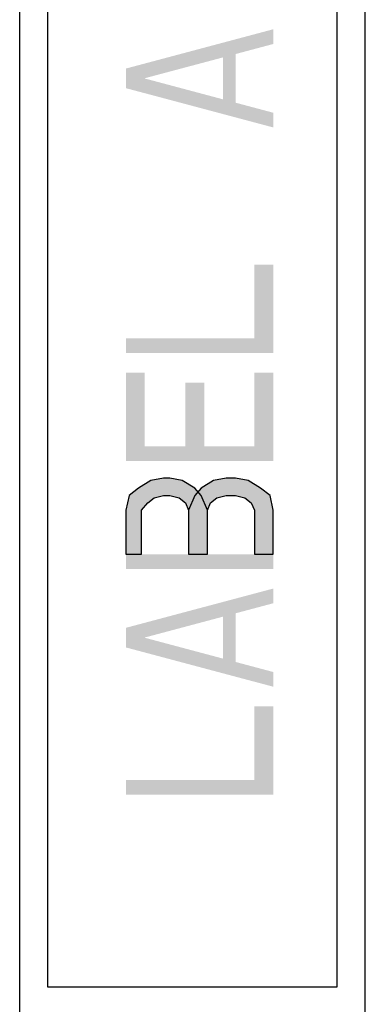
# Model space of a CAD drawing. Header units: inches. Extents: x 0 to 82.7, y 0 to 58.5.
# Tile 27 of 91: x 35.8 to 36.9, y 5 to 8.3. Entities that reach past the tile are written whole.
import ezdxf

# ---------------------------------------------------------------- set-up
doc = ezdxf.new("R2010")
doc.units = ezdxf.units.IN
doc.header["$LTSCALE"] = 4.547244
doc.header["$MEASUREMENT"] = 0
doc.layers.get('0').update_dxf_attribs({"linetype": 'CONTINUOUS'})

msp = doc.modelspace()

# ---------------------------------------------------------------- hatches: boundary and pattern name
at = {"linetype": 'CONTINUOUS'}
for points in [[(36.1275, 6.4891), (36.1807, 6.4891), (36.1807, 6.6391), (36.202, 6.6641), (36.2233, 6.6808), (36.2552, 6.6891), (36.2765, 6.6891), (36.3084, 6.6808), (36.3297, 6.6641), (36.3403, 6.6391), (36.3403, 6.4891), (36.4041, 6.4891), (36.4041, 6.6391), (36.3829, 6.6891), (36.3616, 6.7141), (36.319, 6.7391), (36.2765, 6.7475), (36.2552, 6.7475), (36.2126, 6.7391), (36.1701, 6.7141), (36.1382, 6.6891), (36.1275, 6.6391)], [(36.3403, 6.4891), (36.4041, 6.4891), (36.4041, 6.6391), (36.4148, 6.6641), (36.4361, 6.6808), (36.468, 6.6891), (36.4999, 6.6891), (36.5318, 6.6808), (36.5531, 6.6641), (36.5637, 6.6391), (36.5637, 6.4891), (36.6275, 6.4891), (36.6275, 6.6391), (36.6169, 6.6891), (36.585, 6.7141), (36.5424, 6.7391), (36.4999, 6.7475), (36.468, 6.7475), (36.4254, 6.7391), (36.3829, 6.7141), (36.3616, 6.6891), (36.3403, 6.6391)]]:
    msp.add_hatch(color=7, dxfattribs=at).paths.add_polyline_path(points)

# ---------------------------------------------------------------- linework, layer by layer
at = {"color": 7, "linetype": 'CONTINUOUS'}
for p, q in [((36.9402, 3.6615), (36.9402, 11.5355)), ((35.767, 4.6091), (35.767, 10.5483)), ((35.861, 10.1377), (35.861, 5.0196)), ((36.8449, 5.0196), (36.8449, 10.1377)), ((35.861, 5.0196), (36.8449, 5.0196))]:
    msp.add_line(p, q, dxfattribs=at)
for points in [[(36.1275, 6.4891), (36.1807, 6.4891), (36.1807, 6.6391), (36.202, 6.6641), (36.2233, 6.6808), (36.2552, 6.6891), (36.2765, 6.6891), (36.3084, 6.6808), (36.3297, 6.6641), (36.3403, 6.6391), (36.3403, 6.4891), (36.4041, 6.4891), (36.4041, 6.6391), (36.3829, 6.6891), (36.3616, 6.7141), (36.319, 6.7391), (36.2765, 6.7475), (36.2552, 6.7475), (36.2126, 6.7391), (36.1701, 6.7141), (36.1382, 6.6891), (36.1275, 6.6391), (36.1275, 6.4891)], [(36.3403, 6.4891), (36.4041, 6.4891), (36.4041, 6.6391), (36.4148, 6.6641), (36.4361, 6.6808), (36.468, 6.6891), (36.4999, 6.6891), (36.5318, 6.6808), (36.5531, 6.6641), (36.5637, 6.6391), (36.5637, 6.4891), (36.6275, 6.4891), (36.6275, 6.6391), (36.6169, 6.6891), (36.585, 6.7141), (36.5424, 6.7391), (36.4999, 6.7475), (36.468, 6.7475), (36.4254, 6.7391), (36.3829, 6.7141), (36.3616, 6.6891), (36.3403, 6.6391), (36.3403, 6.4891)]]:
    msp.add_lwpolyline(points, dxfattribs=at)
for points in [[(36.6275, 8.2225), (36.6275, 8.2725), (36.1275, 8.0891), (36.1275, 8.1391)], [(36.4573, 8.0058), (36.4999, 8.0058), (36.4573, 8.2058), (36.4999, 8.2058)], [(36.6275, 7.9391), (36.1275, 8.0725), (36.6275, 7.9891), (36.1275, 8.1225)], [(36.5637, 7.2225), (36.6275, 7.2225), (36.5637, 7.4725), (36.6275, 7.4725)], [(36.1275, 7.1725), (36.6275, 7.1725), (36.1275, 7.2225), (36.6275, 7.2225)], [(36.1275, 6.8558), (36.1914, 6.8558), (36.1275, 7.1058), (36.1914, 7.1058)], [(36.5637, 6.8558), (36.6275, 6.8558), (36.5637, 7.1058), (36.6275, 7.1058)], [(36.3297, 6.8558), (36.3935, 6.8558), (36.3297, 7.0725), (36.3935, 7.0725)], [(36.1275, 6.8058), (36.6275, 6.8058), (36.1275, 6.8558), (36.6275, 6.8558)], [(36.6275, 6.4391), (36.1275, 6.4391), (36.6275, 6.4891), (36.1275, 6.4891)], [(36.6275, 6.3225), (36.6275, 6.3725), (36.1275, 6.1891), (36.1275, 6.2391)], [(36.4573, 6.1058), (36.4999, 6.1058), (36.4573, 6.3058), (36.4999, 6.3058)], [(36.6275, 6.0391), (36.1275, 6.1725), (36.6275, 6.0891), (36.1275, 6.2225)], [(36.5637, 5.7225), (36.6275, 5.7225), (36.5637, 5.9725), (36.6275, 5.9725)], [(36.1275, 5.6725), (36.6275, 5.6725), (36.1275, 5.7225), (36.6275, 5.7225)]]:
    msp.add_solid(points, dxfattribs=at)

doc.saveas('drawing.dxf')
